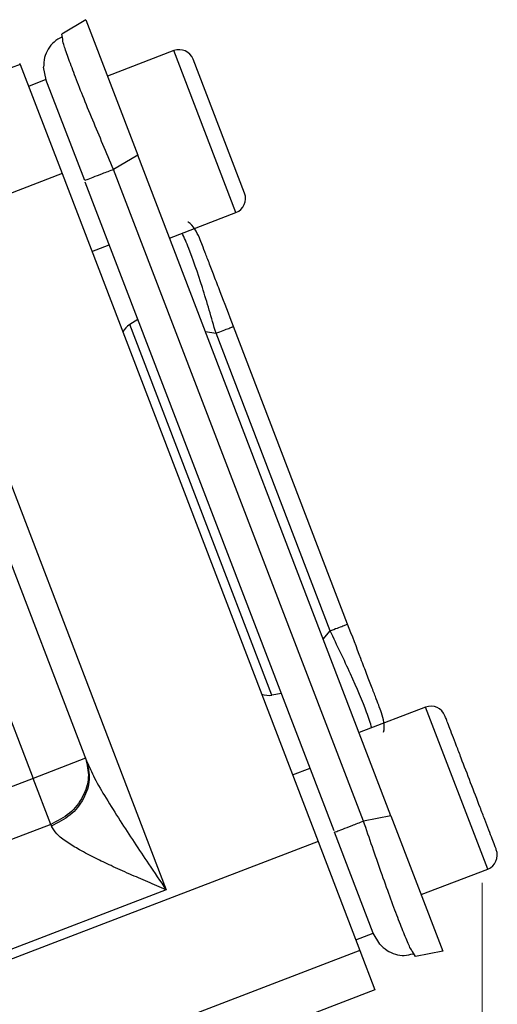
# Model space of a CAD drawing. Header units: inches. Extents: x 0.6 to 16.3, y 0.2 to 11.5.
# Tile 6 of 17: x 6.4 to 7.1, y 5.8 to 7.2. Entities that reach past the tile are written whole.
import ezdxf

# ---------------------------------------------------------------- set-up
doc = ezdxf.new("R2010")
doc.units = ezdxf.units.IN
doc.header["$MEASUREMENT"] = 0
doc.styles.add('SLDTEXTSTYLE0', font='TXT', dxfattribs={"width": 0.75})
doc.dimstyles.new('SLDDIMSTYLE1', dxfattribs={"dimtxt": 0.137795, "dimasz": 0.14, "dimexe": 0, "dimexo": 0.0625, "dimgap": 0.034449, "dimtad": 0, "dimdec": 1, "dimlfac": 1.5, "dimrnd": 1e-09, "dimzin": 12, "dimdsep": 46, "dimtxsty": 'SLDTEXTSTYLE0', "dimblk1": 'CLOSED', "dimblk2": 'CLOSED', "dimsah": 1, "dimcen": 0.09, "dimadec": 0, "dimazin": 3, "dimtfac": 1, "dimtdec": 1, "dimtofl": 0, "dimtmove": 0, "dimatfit": 3, "dimldrblk": 'CLOSED', "dimfxl": 0, "dimfrac": 2, "dimtolj": 1, "dimtzin": 12, "dimarcsym": 0})

# ---------------------------------------------------------------- blocks, each defined once
blk = doc.blocks.new('_Closed')
at = {"color": 0, "linetype": 'ByBlock', "lineweight": -2}
for p, q in [((-1, 0.166667), (0, 0)), ((-1, 0.166667), (-1, -0.166667)), ((0, 0), (-1, -0.166667)), ((0, 0), (-1, 0))]:
    blk.add_line(p, q, dxfattribs=at)
blk = doc.blocks.new('_D_5')
at = {"color": 7, "linetype": 'Continuous', "lineweight": 0}
for p, q in [((7.0924, 6.0194), (7.0924, 3.5632)), ((4.9146, 5.0459), (4.9146, 3.5632)), ((5.9095, 3.801), (5.8675, 3.801)), ((5.8675, 3.801), (5.8675, 3.5823)), ((6.1131, 3.801), (6.1551, 3.801)), ((6.1551, 3.801), (6.1551, 3.5823)), ((4.9146, 3.6025), (5.7466, 3.6025)), ((7.0924, 3.6025), (6.2759, 3.6025)), ((5.8675, 3.5823), (5.9095, 3.5823)), ((6.1551, 3.5823), (6.1131, 3.5823))]:
    blk.add_line(p, q, dxfattribs=at)
at = {"color": 7, "linetype": 'Continuous', "lineweight": 18, "xscale": 0.14, "yscale": 0.14, "rotation": 180.0000000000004}
blk.add_blockref('_Closed', (4.9146, 3.6025, 0.1049), dxfattribs=at)
at = {"color": 7, "linetype": 'Continuous', "lineweight": 18, "xscale": 0.14, "yscale": 0.14}
blk.add_blockref('_Closed', (7.0924, 3.6025, 0.1049), dxfattribs=at)
at = {"color": 7, "linetype": 'Continuous', "lineweight": 18, "char_height": 0.1378, "attachment_point": 1, "style": 'SLDTEXTSTYLE0'}
for s, insert in [('83', (5.9095, 3.7599)), ('3.3', (5.884, 3.5537))]:
    blk.add_mtext(s, dxfattribs=dict(at, insert=insert))

msp = doc.modelspace()

# ---------------------------------------------------------------- linework, layer by layer
at = {"color": 7, "linetype": 'Continuous', "lineweight": 25}
for p, q in [((6.5279, 7.2467), (6.4937, 7.2262)), ((6.5279, 7.2467), (6.6018, 7.0543)), ((6.4951, 7.219), (6.4937, 7.2262)), ((6.6533, 7.2028), (6.5587, 7.1664)), ((6.4345, 7.1831), (6.409, 7.1734)), ((6.4338, 7.1848), (6.4345, 7.1831)), ((6.4345, 7.1831), (6.4941, 7.0278)), ((6.754, 7), (6.6809, 7.1905)), ((6.4714, 7.1614), (6.4679, 7.1792)), ((6.4713, 7.1615), (6.4464, 7.1519)), ((6.5264, 7.0179), (6.4713, 7.1615)), ((6.6018, 7.0543), (6.5676, 7.0337)), ((6.9624, 6.1148), (6.6018, 7.0543)), ((6.9233, 6.1072), (6.5676, 7.0337)), ((6.4941, 7.0278), (6.0168, 6.8445)), ((6.4941, 7.0278), (6.8586, 6.0783)), ((6.8813, 6.0934), (6.5272, 7.0159)), ((6.6471, 6.9362), (6.7417, 6.9725)), ((6.2873, 6.934), (6.6422, 6.0096)), ((6.5365, 6.9173), (6.5614, 6.9268)), ((6.6022, 6.8206), (6.5905, 6.8133)), ((6.7928, 6.2863), (6.5905, 6.8133)), ((6.9006, 6.3873), (6.7382, 6.8104)), ((6.8757, 6.3777), (6.7133, 6.8008)), ((6.3258, 6.7221), (6.529, 6.1928)), ((6.2525, 6.6898), (6.4529, 6.1678)), ((6.8064, 6.2887), (6.7928, 6.2863)), ((7.0117, 6.2692), (6.9171, 6.2329)), ((6.5276, 6.1964), (6.4529, 6.1678)), ((6.8223, 6.1729), (6.8471, 6.1825)), ((6.4529, 6.1678), (6.1604, 6.0555)), ((6.478, 6.1025), (6.4529, 6.1678)), ((6.9624, 6.1148), (6.9233, 6.1072)), ((6.9624, 6.1148), (7.0363, 5.9223)), ((6.478, 6.1025), (6.1854, 5.9902)), ((6.478, 6.1025), (6.4789, 6.1001)), ((6.9372, 5.9478), (6.8821, 6.0914)), ((6.8586, 6.0783), (6.2424, 5.8418)), ((6.8586, 6.0783), (6.9182, 5.9229)), ((7.0055, 6.0026), (7.1001, 6.0389)), ((6.6422, 6.0096), (6.2376, 5.8543)), ((6.9123, 5.9383), (6.9372, 5.9478)), ((6.9466, 5.9323), (6.9372, 5.9479)), ((6.9182, 5.9229), (6.6378, 5.8153)), ((6.9182, 5.9229), (6.9395, 5.8674)), ((6.9971, 5.9147), (6.9929, 5.9217)), ((7.0363, 5.9223), (6.9971, 5.9147)), ((6.9395, 5.8674), (6.7001, 5.7755))]:
    msp.add_line(p, q, dxfattribs=at)
at = {"color": 8, "linetype": 'Continuous', "lineweight": 25}
for p, q in [((6.7417, 6.9725), (6.6533, 7.2028)), ((6.6981, 6.8033), (6.7133, 6.8008)), ((6.866, 6.3658), (6.8757, 6.3777)), ((7.1001, 6.0389), (7.0117, 6.2692))]:
    msp.add_line(p, q, dxfattribs=at)
at = {"color": 7, "linetype": 'Continuous', "lineweight": 25}
for centre, start, end in [((6.6609, 7.1828), 21, 111), ((6.7341, 6.9924), 291, 21), ((7.0193, 6.2493), 21, 111), ((7.0924, 6.0588), 291, 21)]:
    msp.add_arc(centre, 0.0213, start, end, dxfattribs=at)
for centre, start_param, end_param in [((6.6058, 6.787), 0.174533, 0.698222), ((6.7866, 6.3161), 2.44337, 2.96706)]:
    msp.add_ellipse(centre, major_axis=(-0.011, 0.0285), ratio=0.916331, start_param=start_param, end_param=end_param, dxfattribs=at)
for points, knots in [([(6.4937, 7.2221), (6.4899, 7.22), (6.4823, 7.2156), (6.4741, 7.2054), (6.4686, 7.1931), (6.4681, 7.1838), (6.4679, 7.1792)], [0, 0, 0, 0, 0.252652, 0.503903, 0.753133, 1, 1, 1, 1]), ([(6.6898, 6.9365), (6.6878, 6.9407), (6.6837, 6.949), (6.6775, 6.9565), (6.6735, 6.9589), (6.6734, 6.9589)], [0, 0, 0, 0, 0.4972, 0.994399, 1, 1, 1, 1]), ([(6.7382, 6.8104), (6.7318, 6.8272), (6.7221, 6.8524), (6.7106, 6.8824), (6.7031, 6.902), (6.6971, 6.9176), (6.6912, 6.9328), (6.6904, 6.935), (6.6898, 6.9365)], [0, 0, 0, 0, 0.250062, 0.37621, 0.5, 0.623853, 0.749938, 1, 1, 1, 1]), ([(6.949, 6.2612), (6.9485, 6.2627), (6.9476, 6.2649), (6.9418, 6.2801), (6.9358, 6.2957), (6.9283, 6.3153), (6.9167, 6.3453), (6.9071, 6.3705), (6.9006, 6.3873)], [0, 0, 0, 0, 0.250062, 0.37621, 0.5, 0.623853, 0.749938, 1, 1, 1, 1]), ([(6.9519, 6.2336), (6.9519, 6.2336), (6.9532, 6.2381), (6.9528, 6.2478), (6.9503, 6.2567), (6.949, 6.2612)], [0, 0, 0, 0, 0.005601, 0.5028, 1, 1, 1, 1]), ([(7.1123, 6.0665), (7.1118, 6.0677), (7.1111, 6.0697), (7.1065, 6.0816), (7.1018, 6.0938), (7.096, 6.1091), (7.0875, 6.1313), (7.0758, 6.1617), (7.0641, 6.1921), (7.0556, 6.2143), (7.0497, 6.2295), (7.045, 6.2418), (7.0405, 6.2537), (7.0397, 6.2556), (7.0392, 6.2569)], [0, 0, 0, 0, 0.119728, 0.18418, 0.25, 0.31582, 0.380272, 0.5, 0.619728, 0.68418, 0.75, 0.81582, 0.880272, 1, 1, 1, 1]), ([(6.529, 6.1928), (6.5326, 6.1847), (6.5404, 6.1671), (6.5573, 6.1386), (6.5764, 6.1081), (6.5968, 6.077), (6.6186, 6.0443), (6.6339, 6.0218), (6.6422, 6.0096)], [0, 0, 0, 0, 0.1339895, 0.2900457, 0.4651218, 0.632251, 0.7990286, 1, 1, 1, 1]), ([(6.6422, 6.0096), (6.6335, 6.0133), (6.6161, 6.0207), (6.5898, 6.032), (6.565, 6.0432), (6.5409, 6.0546), (6.5197, 6.0656), (6.5007, 6.0772), (6.4857, 6.0885), (6.481, 6.0964), (6.4789, 6.1001)], [0, 0, 0, 0, 0.132324, 0.264064, 0.403482, 0.522865, 0.655461, 0.770044, 0.892843, 1, 1, 1, 1]), ([(6.9465, 5.9323), (6.9498, 5.9291), (6.9564, 5.9225), (6.9685, 5.9173), (6.9813, 5.9153), (6.9897, 5.9174), (6.994, 5.9185)], [0, 0, 0, 0, 0.24674, 0.496303, 0.747818, 1, 1, 1, 1])]:
    msp.add_open_spline(points, degree=3, knots=knots, dxfattribs=at)
at = {"color": 8, "linetype": 'Continuous', "lineweight": 25}
for points, knots in [([(6.5676, 7.0337), (6.5574, 7.0576), (6.5416, 7.0945), (6.5235, 7.1388), (6.5116, 7.1693), (6.5025, 7.1937), (6.4956, 7.2135), (6.4953, 7.2172), (6.4951, 7.219)], [0, 0, 0, 0, 0.272033, 0.419982, 0.56575, 0.711521, 0.859466, 1, 1, 1, 1]), ([(6.7133, 6.8008), (6.7069, 6.8229), (6.6939, 6.8675), (6.6762, 6.9192), (6.6681, 6.9366), (6.6651, 6.9431)], [0, 0, 0, 0, 0.380637, 0.76891, 1, 1, 1, 1]), ([(6.935, 6.2398), (6.933, 6.2466), (6.9273, 6.265), (6.9059, 6.3152), (6.8857, 6.357), (6.8757, 6.3777)], [0, 0, 0, 0, 0.2310896, 0.6193627, 1, 1, 1, 1]), ([(6.9929, 5.9217), (6.992, 5.923), (6.9898, 5.9259), (6.9819, 5.9447), (6.9723, 5.9689), (6.9609, 5.9996), (6.9446, 6.0446), (6.9317, 6.0825), (6.9233, 6.1072)], [0, 0, 0, 0, 0.126702, 0.277032, 0.425145, 0.573262, 0.723588, 1, 1, 1, 1])]:
    msp.add_open_spline(points, degree=3, knots=knots, dxfattribs=at)
at = {"color": 7, "linetype": 'Continuous', "lineweight": 25}
for points in [[(6.5676, 7.0337), (6.562, 7.0316), (6.5508, 7.0273), (6.5374, 7.0222), (6.5282, 7.0186), (6.527, 7.0182), (6.5264, 7.0179)], [(6.7133, 6.8008), (6.7169, 6.8022), (6.7241, 6.805), (6.732, 6.808), (6.7372, 6.81), (6.7379, 6.8103), (6.7382, 6.8104)], [(6.8757, 6.3777), (6.8793, 6.3791), (6.8865, 6.3819), (6.8944, 6.3849), (6.8996, 6.3869), (6.9003, 6.3872), (6.9006, 6.3873)], [(6.5276, 6.1964), (6.5298, 6.1874), (6.5341, 6.1695), (6.5251, 6.1413), (6.5062, 6.1167), (6.4874, 6.1072), (6.478, 6.1025)], [(6.529, 6.1928), (6.5311, 6.184), (6.5353, 6.1663), (6.5261, 6.1385), (6.5071, 6.1142), (6.4883, 6.1048), (6.4789, 6.1001)], [(6.8821, 6.0914), (6.8827, 6.0916), (6.8839, 6.092), (6.8931, 6.0956), (6.9065, 6.1007), (6.9177, 6.105), (6.9233, 6.1072)]]:
    msp.add_open_spline(points, degree=3, dxfattribs=at)

# ---------------------------------------------------------------- dimensions: what is measured, and where the dimension line sits
at = {"color": 7, "linetype": 'Continuous', "lineweight": 18}
dim = msp.add_linear_dim(base=(4.9146, 3.6025), p1=(7.0924, 6.0588), p2=(4.9146, 5.0853), dimstyle='SLDDIMSTYLE1', dxfattribs=at)
dim.commit()
dim.dimension.update_dxf_attribs({"geometry": '_D_5', "text_midpoint": (6.0113, 3.6025), "dimtype": 160})

doc.saveas('drawing.dxf')
